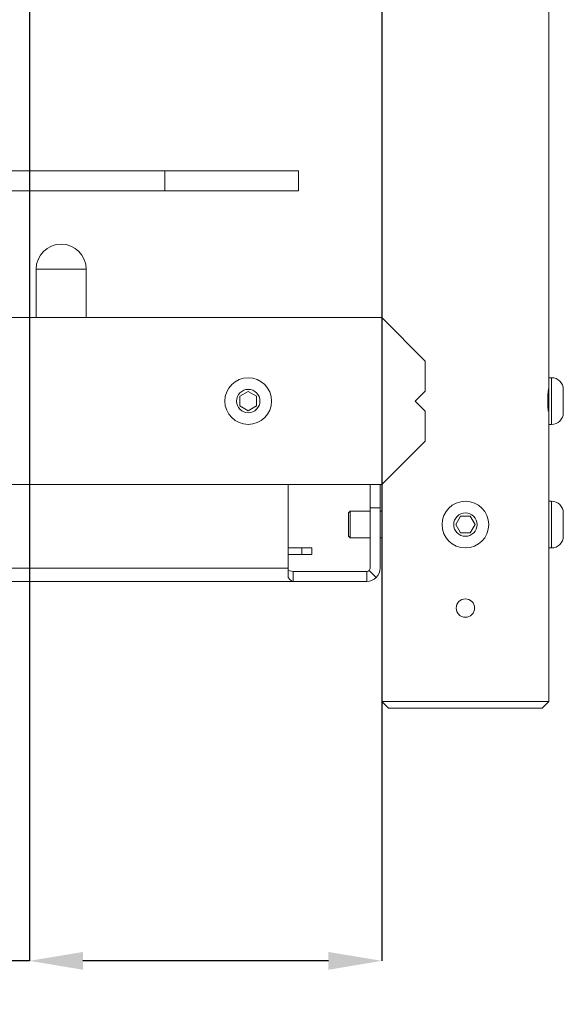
# Model space of a CAD drawing. Header units: millimetres. Extents: x 3925 to 5043, y -86 to 778.
# Tile 97 of 158: x 4731 to 4772, y 191 to 265. Entities that reach past the tile are written whole.
import ezdxf

# ---------------------------------------------------------------- set-up
doc = ezdxf.new("R2010")
doc.units = ezdxf.units.MM
doc.header["$LTSCALE"] = 46.255
doc.header["$PDMODE"] = 3
doc.header["$PDSIZE"] = 1
doc.layers.get('Defpoints').update_dxf_attribs({"linetype": 'CONTINUOUS'})
doc.layers.add('140-154101-01_RIGGDXF_DIMENSION', color=7, linetype='CONTINUOUS')
doc.layers.add('140-154101-0DXF_CONTINUOUS_LINE', color=7, linetype='CONTINUOUS')
doc.styles.add('SLDTEXTSTYLE0', font='arialbd.ttf', dxfattribs={"height": 5.5})
doc.dimstyles.new('SLDDIMSTYLE2', dxfattribs={"dimtxt": 5.650301, "dimasz": 4.572, "dimexe": 0, "dimexo": 0.0625, "dimgap": 1.412575, "dimtad": 0, "dimtih": 1, "dimtoh": 1, "dimlfac": 3.5, "dimrnd": 1e-09, "dimzin": 4, "dimdsep": 46, "dimtxsty": 'SLDTEXTSTYLE0', "dimsah": 1, "dimcen": 0.09, "dimadec": 0, "dimazin": 1, "dimtol": 1, "dimtp": 0.5, "dimtm": 0.5, "dimtfac": 1, "dimtdec": 1, "dimtofl": 0, "dimtmove": 0, "dimatfit": 3, "dimfxl": 1, "dimfrac": 2, "dimtolj": 1, "dimarcsym": 0})

# ---------------------------------------------------------------- blocks, each defined once
blk = doc.blocks.new('*D69')
at = {"layer": '140-154101-01_RIGGDXF_DIMENSION', "color": 0, "linetype": 'Continuous', "lineweight": -2}
for p, q in [((4758.217, 271.493), (4758.217, 194.516)), ((4731.842, 266.215), (4731.842, 194.516)), ((4731.842, 194.516), (4680.466, 194.516)), ((4754.217, 194.516), (4735.842, 194.516))]:
    blk.add_line(p, q, dxfattribs=at)
at = {"layer": '140-154101-01_RIGGDXF_DIMENSION', "color": 0, "linetype": 'Continuous'}
for points in [[(4735.842, 195.182), (4735.842, 193.849), (4731.842, 194.516)], [(4754.217, 195.182), (4754.217, 193.849), (4758.217, 194.516)]]:
    blk.add_solid(points, dxfattribs=at)
at = {"layer": 'Defpoints', "color": 0, "linetype": 'Continuous'}
for p in [(4758.217, 271.556), (4731.842, 266.277), (4758.217, 194.516)]:
    blk.add_point(p, dxfattribs=at)
at = {"layer": '140-154101-01_RIGGDXF_DIMENSION', "color": 0, "linetype": 'Continuous', "insert": (4704.154, 199.464), "char_height": 5.5, "attachment_point": 5, "style": 'SLDTEXTSTYLE0'}
blk.add_mtext('\\A1;105.50 [4.15]', dxfattribs=at)

msp = doc.modelspace()

# ---------------------------------------------------------------- linework, layer by layer
at = {"layer": '140-154101-0DXF_CONTINUOUS_LINE', "color": 7, "linetype": 'Continuous', "lineweight": 0}
for p, q in [((4770.7174, 213.9307), (4770.7174, 325.1807)), ((4758.2174, 300.4307), (4758.2174, 242.6807)), ((4655.7174, 253.6807), (4751.9674, 253.6807)), ((4741.9674, 253.6807), (4741.9674, 252.1807)), ((4751.9674, 253.6807), (4751.9674, 252.1807)), ((4655.7174, 252.1807), (4751.9674, 252.1807)), ((4736.0924, 246.3057), (4732.3424, 246.3057)), ((4732.3424, 246.3057), (4732.3424, 242.6807)), ((4736.0924, 242.6807), (4736.0924, 246.3057)), ((4655.7174, 242.6807), (4758.2174, 242.6807)), ((4761.4674, 239.4307), (4758.2174, 242.6807)), ((4761.4674, 237.1807), (4761.4674, 239.4307)), ((4770.7174, 238.1807), (4770.9174, 238.1807)), ((4770.9174, 234.6807), (4770.9174, 238.1807)), ((4748.2174, 237.1523), (4747.5924, 236.7915)), ((4747.5924, 236.0698), (4747.5924, 236.7915)), ((4748.8424, 236.7915), (4748.2174, 237.1523)), ((4748.8424, 236.7915), (4748.8424, 236.0698)), ((4760.7174, 236.4307), (4761.4674, 237.1807)), ((4770.6265, 236.4307), (4770.6399, 236.8377)), ((4771.7924, 235.5557), (4771.7924, 237.3057)), ((4747.5924, 236.0698), (4748.2174, 235.709)), ((4748.2174, 235.709), (4748.8424, 236.0698)), ((4760.7174, 236.4307), (4761.4674, 235.6807)), ((4770.64, 236.0226), (4770.6265, 236.4307)), ((4770.6722, 235.6784), (4770.64, 236.0226)), ((4761.4674, 233.4307), (4761.4674, 235.6807)), ((4770.9174, 234.6807), (4770.7174, 234.6807)), ((4758.2174, 230.1807), (4761.4674, 233.4307)), ((4655.7174, 230.1807), (4758.2174, 230.1807)), ((4751.2017, 223.2235), (4751.2017, 230.1807)), ((4757.3424, 230.1807), (4757.3424, 223.9307)), ((4758.0924, 223.9307), (4758.0924, 230.1807)), ((4758.2174, 230.1807), (4758.2174, 213.9307)), ((4770.9174, 228.9307), (4770.7174, 228.9307)), ((4770.9174, 225.4307), (4770.9174, 228.9307)), ((4755.7174, 228.0557), (4755.8424, 228.1807)), ((4755.7174, 228.0556), (4755.7174, 226.3057)), ((4755.8424, 228.1807), (4757.3424, 228.1807)), ((4755.8424, 226.1807), (4755.8424, 228.1807)), ((4758.0924, 228.4307), (4757.3424, 228.4307)), ((4758.0924, 228.1807), (4758.2174, 228.1807)), ((4771.7924, 226.3057), (4771.7924, 228.0557)), ((4764.1066, 227.8057), (4763.7457, 227.1807)), ((4763.7457, 227.1807), (4764.1066, 226.5557)), ((4764.1066, 227.8057), (4764.8283, 227.8057)), ((4765.1891, 227.1807), (4764.8283, 227.8057)), ((4764.8283, 226.5557), (4765.1891, 227.1807)), ((4764.8283, 226.5557), (4764.1066, 226.5557)), ((4755.7174, 226.3057), (4755.8424, 226.1807)), ((4755.8424, 226.1807), (4757.3424, 226.1807)), ((4758.0924, 226.1807), (4758.2174, 226.1807)), ((4752.9674, 225.4307), (4751.2017, 225.4307)), ((4751.2017, 224.9307), (4752.9674, 224.9307)), ((4752.2174, 224.9307), (4752.2174, 225.4307)), ((4752.9674, 225.4307), (4752.9674, 224.9307)), ((4770.9174, 225.4307), (4770.7174, 225.4307)), ((4696.9674, 223.9307), (4751.2017, 223.9307)), ((4757.0924, 223.6807), (4751.5924, 223.6807)), ((4751.5924, 222.9307), (4751.5924, 223.6807)), ((4757.0924, 222.9307), (4757.0924, 223.6807)), ((4757.7995, 223.2235), (4757.2692, 223.7539)), ((4655.7174, 222.9307), (4757.0924, 222.9307)), ((4758.2174, 213.9307), (4770.7174, 213.9307)), ((4758.2174, 213.9307), (4758.7174, 213.4307)), ((4770.2174, 213.4307), (4770.7174, 213.9307)), ((4758.7174, 213.4307), (4770.2174, 213.4307))]:
    msp.add_line(p, q, dxfattribs=at)
for points in [[(4770.6399, 236.8377), (4770.6722, 237.1827), (4770.7042, 237.4123), (4770.7075, 237.4323)], [(4751.5924, 223.6807), (4751.4622, 223.6892), (4751.3319, 223.7141), (4751.2017, 223.7539)], [(4751.2017, 223.2235), (4751.3319, 223.0647), (4751.4622, 222.9647), (4751.5924, 222.9307)]]:
    msp.add_lwpolyline(points, dxfattribs=at)
for centre, radius in [((4748.2174, 236.4307), 1.75), ((4748.2174, 236.4307), 0.875), ((4764.4674, 227.1807), 1.75), ((4764.4674, 227.1807), 0.875), ((4764.4674, 220.9307), 0.6875)]:
    msp.add_circle(centre, radius, dxfattribs=at)
for centre, radius, start, end in [((4734.2174, 246.3057), 1.875, 0, 180), ((4770.9174, 237.3057), 0.875, 0, 90), ((4770.9174, 235.5557), 0.875, 270, 360), ((4770.9174, 228.0557), 0.875, 0, 90), ((4770.9174, 226.3057), 0.875, 270, 360), ((4757.0924, 223.9307), 1, 270, 360), ((4757.0924, 223.9307), 0.25, 270, 360)]:
    msp.add_arc(centre, radius, start, end, dxfattribs=at)

# ---------------------------------------------------------------- dimensions: what is measured, and where the dimension line sits
at = {"layer": '140-154101-01_RIGGDXF_DIMENSION', "color": 2, "linetype": 'Continuous'}
dim = msp.add_linear_dim(base=(4758.2174, 194.5157), p1=(4731.8424, 266.2772), p2=(4758.2174, 271.5557), angle=0, dimstyle='SLDDIMSTYLE2', override={"dimtxt": 5, "dimasz": 4, "dimtad": 1, "dimtih": 0, "dimtoh": 0, "dimlfac": 4, "dimtol": 0, "dimtp": 0.01, "dimtm": 0.01, "dimtdec": 2, "dimtofl": 1, "dimtzin": 0}, dxfattribs=at)
dim.commit()
dim.dimension.update_dxf_attribs({"geometry": '*D69', "text_midpoint": (4704.1541, 194.5157), "dimtype": 160})

doc.saveas('drawing.dxf')
